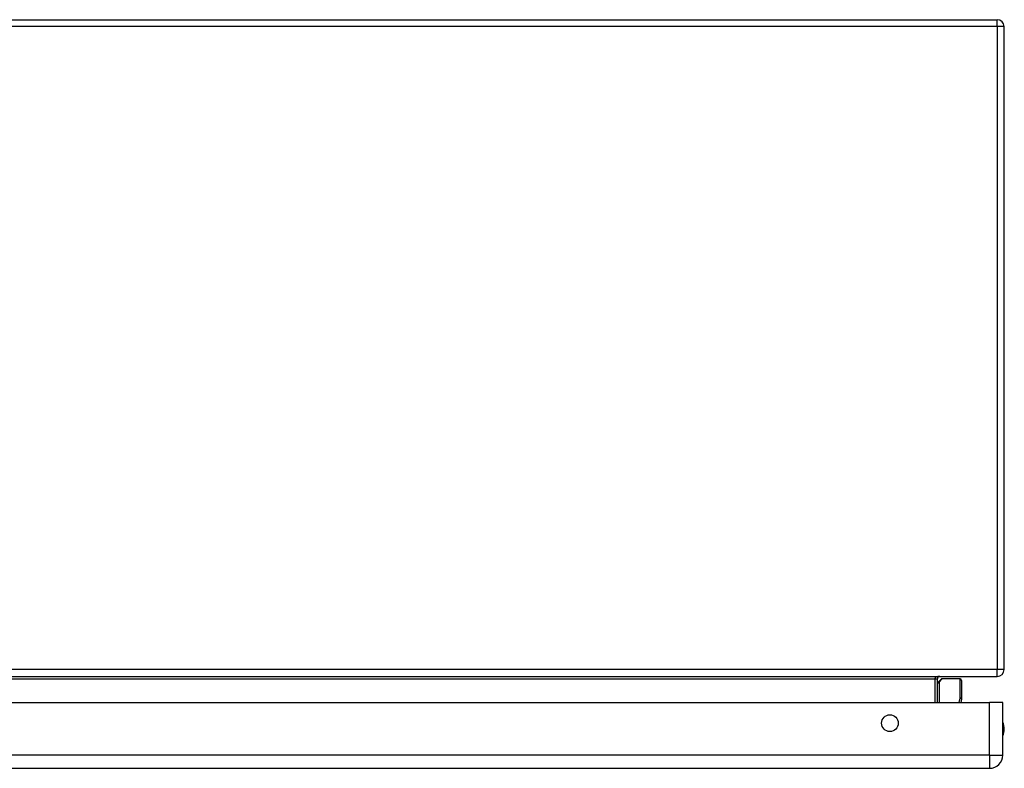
# Model space of a CAD drawing. Header units: inches. Extents: x 15 to 176, y 12 to 99.
# Tile 9 of 26: x 27 to 39, y 14 to 23. Entities that reach past the tile are written whole.
import ezdxf

# ---------------------------------------------------------------- set-up
doc = ezdxf.new("R2010")
doc.units = ezdxf.units.IN
doc.header["$MEASUREMENT"] = 0
doc.layers.add('Visible Edges(ANSI)', color=7, linetype='Continuous', lineweight=25)
doc.layers.add('Visible Tangent Edges(ANSI)', color=7, linetype='Continuous', lineweight=25)

msp = doc.modelspace()

# ---------------------------------------------------------------- linework, layer by layer
at = {"layer": 'Visible Edges(ANSI)'}
for p, q in [((15.026, 22.739), (38.858, 22.739)), ((38.942, 14.823), (38.942, 22.655)), ((15.026, 14.739), (38.858, 14.739)), ((38.129, 14.42), (38.129, 14.708)), ((38.135, 14.664), (38.174, 14.704)), ((38.405, 14.709), (38.188, 14.709)), ((38.424, 14.69), (38.424, 14.466)), ((15.169, 14.42), (38.765, 14.42)), ((38.424, 14.462), (38.416, 14.42)), ((38.926, 14.42), (38.765, 14.42)), ((38.926, 13.781), (38.926, 14.42)), ((15.169, 13.62), (38.765, 13.62))]:
    msp.add_line(p, q, dxfattribs=at)
msp.add_circle((37.551, 14.17), 0.102, dxfattribs=at)
for centre, radius, start, end in [((38.858, 22.655), 0.084, 0, 90), ((38.858, 14.823), 0.084, 270, 0), ((38.16, 14.708), 0.031, 90, 180), ((38.149, 14.65), 0.0197, 135, 180), ((38.188, 14.69), 0.0197, 90, 135), ((38.405, 14.69), 0.0197, 0, 90), ((38.405, 14.466), 0.0197, 349.0591, 0), ((38.758, 14.097), 0.187, 333.6372, 26.3628), ((38.765, 13.781), 0.161, 270, 0)]:
    msp.add_arc(centre, radius, start, end, dxfattribs=at)
at = {"layer": 'Visible Tangent Edges(ANSI)'}
for p, q in [((38.858, 22.655), (38.858, 22.739)), ((38.858, 22.655), (15.026, 22.655)), ((38.942, 22.655), (38.858, 22.655)), ((38.858, 22.655), (38.858, 14.823)), ((38.858, 14.823), (15.026, 14.823)), ((38.942, 14.823), (38.858, 14.823)), ((38.858, 14.739), (38.858, 14.823)), ((17.184, 14.708), (38.098, 14.708)), ((38.098, 14.708), (38.129, 14.708)), ((38.098, 14.708), (38.098, 14.42)), ((38.188, 14.709), (38.149, 14.668)), ((38.149, 14.668), (38.149, 14.42)), ((38.405, 14.476), (38.405, 14.709)), ((38.394, 14.42), (38.405, 14.476)), ((38.765, 13.781), (38.765, 14.42)), ((38.765, 13.781), (15.169, 13.781)), ((38.765, 13.781), (38.765, 13.62)), ((38.765, 13.781), (38.926, 13.781))]:
    msp.add_line(p, q, dxfattribs=at)
for centre, major_axis, ratio, start_param, end_param in [((38.16, 14.708), (-0.062, 0), 0.5, 4.712389, 6.283185), ((38.149, 14.65), (-0.0197, 0), 0.91745, 4.712389, 6.283185), ((38.149, 14.65), (-0.0139, 0.0139), 0.852462, 5.41831, 6.283185), ((38.405, 14.466), (0.0197, 0), 0.533433, 0, 1.570796), ((38.405, 14.466), (0.0193, -0.0037), 0.526442, 0, 1.672214)]:
    msp.add_ellipse(centre, major_axis=major_axis, ratio=ratio, start_param=start_param, end_param=end_param, dxfattribs=at)

doc.saveas('drawing.dxf')
